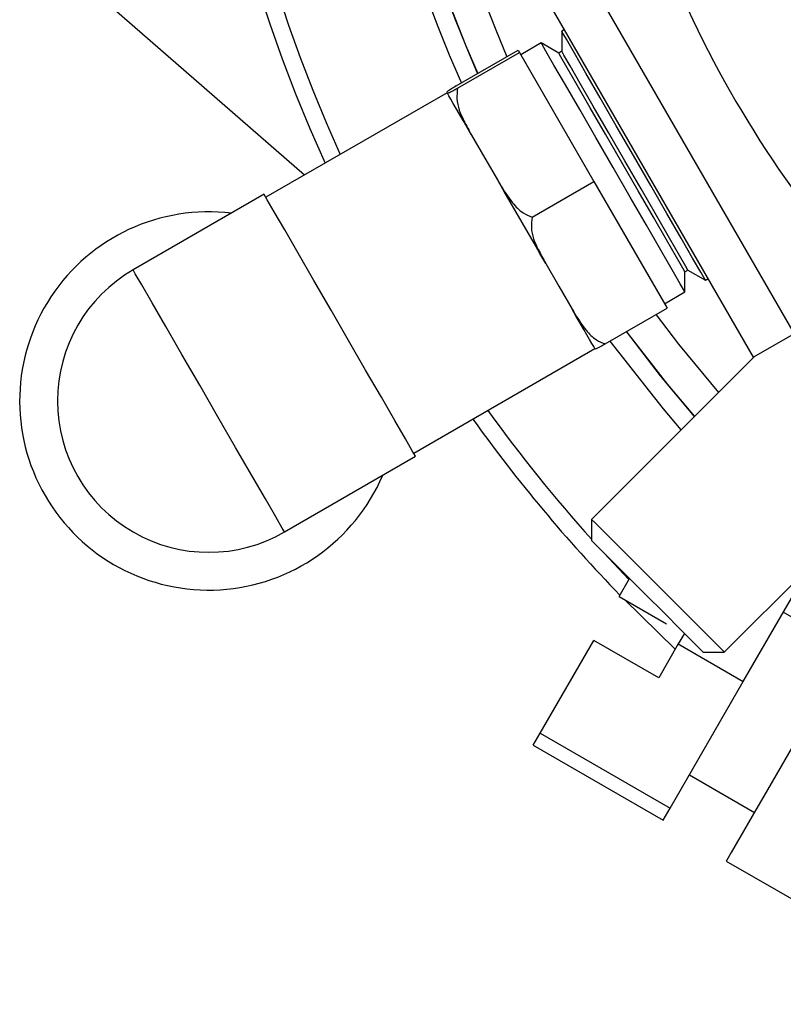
# Model space of a CAD drawing. Header units: inches. Extents: x 2.6 to 39.6, y 3.9 to 32.3.
# Tile 1 of 74: x 13.2 to 14.2, y 4.4 to 5.8. Entities that reach past the tile are written whole.
import ezdxf

# ---------------------------------------------------------------- set-up
doc = ezdxf.new("R2010")
doc.units = ezdxf.units.IN
doc.header["$MEASUREMENT"] = 0

msp = doc.modelspace()

# ---------------------------------------------------------------- linework, layer by layer
at = {"color": 7, "linetype": 'Continuous', "lineweight": 25}
for p, q in [((13.8764, 5.8738), (14.1889, 5.3325)), ((14.1348, 5.3013), (13.8223, 5.8426)), ((13.5362, 5.5438), (13.2826, 5.7644)), ((13.8828, 5.7378), (13.8791, 5.7356)), ((13.8791, 5.7356), (13.8791, 5.7088)), ((13.8519, 5.7199), (13.8246, 5.7042)), ((13.8751, 5.7065), (13.8519, 5.7199)), ((13.7387, 5.6627), (13.8211, 5.7102)), ((13.7404, 5.6598), (13.8228, 5.7073)), ((13.8211, 5.7102), (13.8228, 5.7073)), ((13.8228, 5.7073), (13.922, 5.5354)), ((13.8791, 5.7088), (13.8751, 5.7065)), ((13.7262, 5.6542), (13.7265, 5.6537)), ((13.7264, 5.6537), (13.485, 5.5143)), ((13.7265, 5.6537), (13.7268, 5.6531)), ((13.7591, 5.5972), (13.7769, 5.5663)), ((13.7769, 5.5663), (13.7948, 5.5353)), ((13.8397, 5.4879), (13.922, 5.5354)), ((13.922, 5.5354), (14.0196, 5.3664)), ((13.4827, 5.5184), (13.3081, 5.4176)), ((13.8578, 5.4262), (13.8753, 5.3958)), ((14.0434, 5.415), (14.0474, 5.4174)), ((14.0434, 5.3882), (14.0434, 5.415)), ((14.0474, 5.4174), (14.0706, 5.404)), ((14.0706, 5.4039), (14.0743, 5.4061)), ((13.8753, 5.3958), (13.8929, 5.3654)), ((14.0161, 5.3725), (14.0434, 5.3882)), ((13.9372, 5.3189), (14.0196, 5.3664)), ((14.1889, 5.3325), (14.1348, 5.3013)), ((13.6819, 5.1734), (13.9233, 5.3127)), ((14.1355, 5.3017), (13.919, 5.0852)), ((13.5097, 5.0685), (13.6843, 5.1693)), ((14.0958, 4.9085), (14.3504, 5.163)), ((13.919, 5.0852), (13.919, 5.057)), ((13.9348, 5.0412), (13.9687, 5.0053)), ((14.1211, 4.8692), (14.2093, 5.022)), ((13.9555, 4.9825), (13.9694, 5.0065)), ((13.9555, 4.9825), (14.0186, 4.9461)), ((13.9627, 4.9783), (14.0305, 4.9124)), ((14.2609, 4.9114), (14.1744, 4.9615)), ((14.0426, 4.9333), (14.0345, 4.9192)), ((13.8504, 4.8004), (13.9218, 4.924)), ((14.0084, 4.874), (13.9218, 4.924)), ((14.0345, 4.9192), (14.0084, 4.874)), ((14.0345, 4.9192), (14.1211, 4.8692)), ((14.0675, 4.9085), (14.0958, 4.9085)), ((14.0236, 4.7004), (14.1211, 4.8692)), ((13.8411, 4.7844), (13.8504, 4.8004)), ((13.8504, 4.8004), (14.0236, 4.7004)), ((13.8411, 4.7844), (14.0143, 4.6844)), ((14.0493, 4.745), (14.1359, 4.6949)), ((14.0143, 4.6844), (14.0236, 4.7004)), ((14.0984, 4.63), (14.4289, 4.4392))]:
    msp.add_line(p, q, dxfattribs=at)
at = {"color": 7, "linetype": 'Continuous', "lineweight": 25, "flags": 128}
for points in [[(14.0706, 5.4039), (14.0699, 5.4052), (14.0644, 5.4147), (14.0536, 5.4333), (14.0383, 5.4598), (14.0193, 5.4927), (13.9977, 5.5301), (13.9748, 5.5698), (13.9519, 5.6095), (13.9303, 5.6468), (13.9113, 5.6798), (13.896, 5.7063), (13.8853, 5.7248), (13.8798, 5.7344), (13.8791, 5.7356)], [(14.0434, 5.3882), (14.0427, 5.3894), (14.0371, 5.399), (14.0264, 5.4176), (14.0111, 5.4441), (13.9921, 5.477), (13.9705, 5.5144), (13.9476, 5.5541), (13.9247, 5.5938), (13.9031, 5.6311), (13.8841, 5.664), (13.8688, 5.6905), (13.8581, 5.7091), (13.8526, 5.7187), (13.8519, 5.7199)], [(14.0434, 5.415), (14.0405, 5.42), (14.0321, 5.4346), (14.0187, 5.4577), (14.0013, 5.4879), (13.981, 5.523), (13.9592, 5.5608), (13.9374, 5.5985), (13.9171, 5.6336), (13.8997, 5.6638), (13.8863, 5.687), (13.8779, 5.7015), (13.8751, 5.7065)], [(14.0474, 5.4174), (14.0445, 5.4223), (14.0361, 5.4369), (14.0227, 5.46), (14.0053, 5.4902), (13.985, 5.5254), (13.9632, 5.5631), (13.9415, 5.6008), (13.9212, 5.6359), (13.9037, 5.6661), (13.8904, 5.6893), (13.882, 5.7038), (13.8791, 5.7088)], [(13.7591, 5.5972), (13.7532, 5.6073), (13.7478, 5.6166), (13.7429, 5.6251), (13.7386, 5.6327), (13.7347, 5.6393), (13.7315, 5.645), (13.7288, 5.6496), (13.7268, 5.6531)], [(13.8578, 5.4262), (13.8501, 5.4395), (13.8423, 5.453), (13.8343, 5.4668), (13.8263, 5.4806), (13.8183, 5.4945), (13.8104, 5.5083), (13.8025, 5.5219), (13.7948, 5.5353)], [(13.6843, 5.1693), (13.6841, 5.1696), (13.68, 5.1766), (13.6708, 5.1926), (13.6568, 5.2169), (13.6389, 5.2479), (13.6179, 5.2841), (13.5952, 5.3236), (13.5718, 5.3641), (13.549, 5.4035), (13.5281, 5.4398), (13.5102, 5.4708), (13.4962, 5.495), (13.4869, 5.5111), (13.4829, 5.5181), (13.4827, 5.5184)], [(13.5097, 5.0685), (13.5068, 5.0735), (13.4981, 5.0885), (13.4843, 5.1124), (13.4662, 5.1439), (13.4446, 5.1811), (13.4211, 5.222), (13.3968, 5.2641), (13.3732, 5.3049), (13.3517, 5.3422), (13.3335, 5.3737), (13.3197, 5.3976), (13.311, 5.4125), (13.3081, 5.4176)], [(13.9236, 5.3122), (13.9218, 5.3154), (13.9193, 5.3196), (13.9163, 5.3249), (13.9127, 5.3311), (13.9085, 5.3384), (13.9038, 5.3465), (13.8986, 5.3556), (13.8929, 5.3654)], [(14.0048, 5.3579), (14.0347, 5.3186), (14.0879, 5.2541)], [(13.9655, 5.3352), (14.02, 5.265), (14.056, 5.2222)], [(14.0561, 5.2223), (14.0109, 5.2765), (13.9657, 5.3353)], [(14.0384, 5.2046), (14.0147, 5.2324), (13.9439, 5.3227)], [(13.919, 5.0852), (13.919, 5.0852), (13.9234, 5.0809), (13.9352, 5.0691), (13.9534, 5.0509), (13.9764, 5.0278)], [(13.9673, 5.0087), (13.9461, 5.0299), (13.93, 5.046), (13.9208, 5.0552), (13.919, 5.057)], [(13.9764, 5.0278), (14.0022, 5.002), (14.0285, 4.9758), (14.0528, 4.9514), (14.0732, 4.9311), (14.0877, 4.9166), (14.095, 4.9093), (14.0958, 4.9085)], [(14.0675, 4.9085), (14.0647, 4.9113), (14.0543, 4.9217), (14.0373, 4.9387), (14.0155, 4.9605), (13.9912, 4.9847), (13.9673, 5.0087)], [(14.2007, 4.8071), (14.1764, 4.765), (14.1534, 4.7251), (14.133, 4.6899), (14.1166, 4.6615), (14.1051, 4.6416), (14.0992, 4.6313), (14.0984, 4.63)]]:
    msp.add_lwpolyline(points, dxfattribs=at)
at = {"color": 7, "linetype": 'Continuous', "lineweight": 25}
for centre, radius, start, end in [((15.4075, 6.3969), 2.0248, 303.6511, 204.4209), ((15.4075, 6.3969), 2.0017, 318.0385, 204.3563), ((15.4075, 6.3969), 1.8155, 124.3445, 203.7229), ((15.4075, 6.3969), 1.7907, 124.3969, 203.6355), ((15.4075, 6.3969), 1.7905, 124.3978, 203.6349), ((15.4075, 6.3969), 1.7457, 124.9546, 203.4707), ((15.4075, 6.3969), 1.5, 204.3299, 241.7881), ((13.4089, 5.243), 0.252, 83.1301, 210), ((13.4089, 5.243), 0.2016, 120, 300), ((15.4075, 6.3969), 2.0017, 215.6437, 221.9615), ((15.4075, 6.3969), 2.0248, 215.5791, 224.2328), ((13.4089, 5.243), 0.252, 210, 336.8699)]:
    msp.add_arc(centre, radius, start, end, dxfattribs=at)
for points, knots in [([(13.7387, 5.6627), (13.7363, 5.6612), (13.7285, 5.6564), (13.7263, 5.6548), (13.7262, 5.6543), (13.7262, 5.6542)], [0, 0, 0, 0, 0.204358, 0.673364, 1, 1, 1, 1]), ([(13.7268, 5.6531), (13.7268, 5.6531), (13.7269, 5.653), (13.7278, 5.6531), (13.7322, 5.6553), (13.7381, 5.6585), (13.7404, 5.6598)], [0, 0, 0, 0, 0.0529768, 0.5180354, 0.8097205, 1, 1, 1, 1]), ([(13.7404, 5.6598), (13.7399, 5.6551), (13.7382, 5.6396), (13.7472, 5.6187), (13.7556, 5.6034), (13.7591, 5.5972)], [0, 0, 0, 0, 0.2043346, 0.6733017, 1, 1, 1, 1]), ([(13.7948, 5.5353), (13.7954, 5.5343), (13.8011, 5.5245), (13.8107, 5.5095), (13.8253, 5.4939), (13.8356, 5.4896), (13.8397, 5.4879)], [0, 0, 0, 0, 0.052874, 0.517958, 0.809656, 1, 1, 1, 1]), ([(13.8397, 5.4879), (13.8391, 5.4832), (13.8373, 5.468), (13.8461, 5.4473), (13.8544, 5.4324), (13.8578, 5.4262)], [0, 0, 0, 0, 0.204336, 0.673301, 1, 1, 1, 1]), ([(13.8929, 5.3654), (13.8935, 5.3644), (13.8991, 5.3547), (13.9086, 5.34), (13.923, 5.3247), (13.9332, 5.3205), (13.9372, 5.3189)], [0, 0, 0, 0, 0.052875, 0.517958, 0.809656, 1, 1, 1, 1]), ([(13.9372, 5.3189), (13.9348, 5.3175), (13.9267, 5.3131), (13.9242, 5.3121), (13.9238, 5.3122), (13.9236, 5.3122)], [0, 0, 0, 0, 0.204354, 0.67336, 1, 1, 1, 1])]:
    msp.add_open_spline(points, degree=3, knots=knots, dxfattribs=at)

doc.saveas('drawing.dxf')
